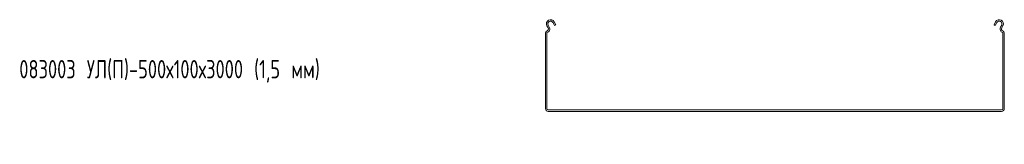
# Model space of a CAD drawing. Header units: millimetres. Extents: x -792 to 3872, y -6969 to -417.
# Tile 2 of 21: x -787 to 287, y -4743 to -4607. Entities that reach past the tile are written whole.
import ezdxf

# ---------------------------------------------------------------- set-up
doc = ezdxf.new("R2010")
doc.units = ezdxf.units.MM
doc.styles.add('SLDTEXTSTYLE0', font='TXT', dxfattribs={"width": 0.7, "bigfont": 'bigfont'})

msp = doc.modelspace()

# ---------------------------------------------------------------- linework, layer by layer
at = {"color": 7, "linetype": 'Continuous', "lineweight": 15}
for p, q in [((-210.7, -4616.4), (-212, -4614)), ((-209.4, -4615.7), (-210.6, -4613.3)), ((-205.3, -4610.5), (-203.6, -4613.7)), ((-204, -4609.7), (-202.3, -4613)), ((-202.3, -4613), (-203.6, -4613.7)), ((275.3, -4613), (277, -4609.7)), ((276.6, -4613.7), (275.3, -4613)), ((276.6, -4613.7), (278.4, -4610.5)), ((283.7, -4613.3), (282.4, -4615.7)), ((285, -4614), (283.7, -4616.4)), ((-213.5, -4704.4), (-213.5, -4621.7)), ((-212, -4704.4), (-212, -4621.7)), ((285, -4621.7), (285, -4704.4)), ((286.5, -4621.7), (286.5, -4704.4)), ((283.5, -4705.9), (-210.5, -4705.9)), ((283.5, -4707.4), (-210.5, -4707.4))]:
    msp.add_line(p, q, dxfattribs=at)
for centre, radius, start, end in [((-208, -4611.9), 4.5, 28.0725, 208.0725), ((-208, -4611.9), 3, 28.0725, 208.0725), ((281, -4611.9), 4.5, 331.9275, 151.9275), ((281, -4611.9), 3, 331.9275, 151.9275), ((-211.7, -4621.7), 1.8, 106.2863, 180), ((-212.9, -4617.5), 2.5, 286.2863, 28.0725), ((-211.7, -4621.7), 0.3, 106.2863, 180), ((-212.9, -4617.5), 4, 286.2863, 28.0725), ((285.9, -4617.5), 4, 151.9275, 253.7137), ((285.9, -4617.5), 2.5, 151.9275, 253.7137), ((284.7, -4621.7), 0.3, 0, 73.7137), ((284.7, -4621.7), 1.8, 0, 73.7137), ((-210.5, -4704.4), 3, 180, 270), ((-210.5, -4704.4), 1.5, 180, 270), ((283.5, -4704.4), 1.5, 270, 0), ((283.5, -4704.4), 3, 270, 0)]:
    msp.add_arc(centre, radius, start, end, dxfattribs=at)

# ---------------------------------------------------------------- texts
at = {"color": 7, "linetype": 'Continuous', "lineweight": 0, "insert": (-787, -4651.4), "char_height": 20, "attachment_point": 1, "style": 'SLDTEXTSTYLE0'}
msp.add_mtext('083003 \\M+18454\\M+1844C(\\M+18450)-500\\M+18487100\\M+184873000 (1,5 \\M+1847D\\M+1847D)', dxfattribs=at)

doc.saveas('drawing.dxf')
